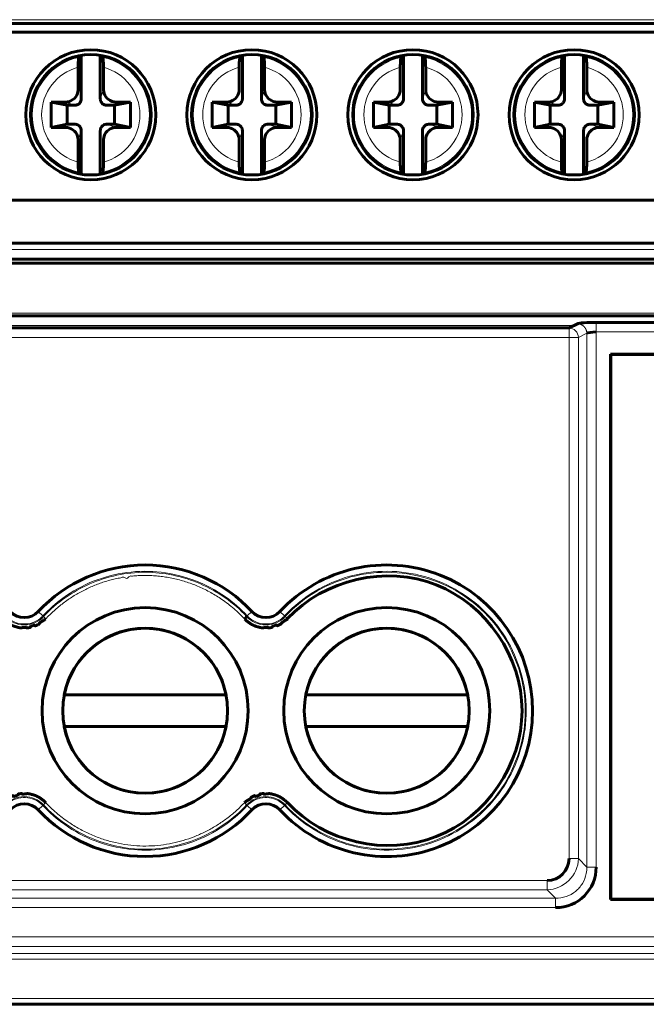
# Model space of a CAD drawing. Header units: millimetres. Extents: x 0 to 420, y 0 to 297.
# Tile 5 of 17: x 90 to 110, y 86 to 117. Entities that reach past the tile are written whole.
import ezdxf

# ---------------------------------------------------------------- set-up
doc = ezdxf.new("R2010")
doc.units = ezdxf.units.MM
doc.linetypes.add('K5LT_BASIC', pattern=[0])
doc.linetypes.add('K5LT_THIN', pattern=[0])
doc.layers.add('Системный слой', color=7, linetype='Continuous')

msp = doc.modelspace()

# ---------------------------------------------------------------- linework, layer by layer
at = {"layer": 'Системный слой', "color": 7, "linetype": 'K5LT_THIN', "lineweight": 18}
for p, q in [((54.257, 117.269), (126.345, 117.269)), ((54.257, 117.169), (126.345, 117.169)), ((93.031, 115.072), (92.931, 114.772)), ((98.111, 115.072), (98.011, 114.772)), ((103.191, 115.072), (103.091, 114.772)), ((108.271, 115.072), (108.171, 114.772)), ((91.831, 114.672), (92.131, 114.572)), ((96.911, 114.672), (97.211, 114.572)), ((101.991, 114.672), (102.291, 114.572)), ((107.071, 114.672), (107.371, 114.572)), ((93.431, 113.872), (93.131, 113.972)), ((98.511, 113.872), (98.211, 113.972)), ((103.591, 113.872), (103.291, 113.972)), ((108.671, 113.872), (108.371, 113.972)), ((92.231, 113.472), (92.331, 113.772)), ((97.311, 113.472), (97.411, 113.772)), ((102.391, 113.472), (102.491, 113.772)), ((107.471, 113.472), (107.571, 113.772)), ((54.531, 110.022), (125.651, 110.022)), ((54.489, 108.018), (126.112, 108.018)), ((62.808, 107.624), (107.861, 107.624)), ((107.712, 107.251), (107.712, 107.55)), ((108.568, 107.725), (108.568, 107.426)), ((108.568, 107.426), (108.568, 90.55)), ((131.127, 107.426), (108.568, 107.426)), ((107.712, 107.251), (62.959, 107.251)), ((108.007, 107.251), (107.712, 107.251)), ((107.712, 107.251), (107.712, 90.815)), ((108.273, 107.383), (108.007, 107.251)), ((108.007, 107.251), (108.007, 90.815)), ((108.273, 107.383), (108.273, 90.55)), ((90.976, 98.607), (91.122, 98.471)), ((91.122, 98.471), (91.144, 98.451)), ((91.144, 98.451), (91.208, 98.372)), ((97.543, 98.451), (97.565, 98.471)), ((97.565, 98.471), (97.711, 98.607)), ((98.742, 98.471), (98.596, 98.607)), ((98.764, 98.451), (98.742, 98.471)), ((98.837, 98.383), (98.764, 98.451)), ((91.209, 92.584), (91.144, 92.507)), ((97.543, 92.507), (97.479, 92.585)), ((98.764, 92.507), (98.833, 92.581)), ((91.122, 92.487), (90.976, 92.351)), ((91.144, 92.507), (91.122, 92.487)), ((97.565, 92.487), (97.543, 92.507)), ((97.711, 92.351), (97.565, 92.487)), ((98.596, 92.351), (98.742, 92.487)), ((98.742, 92.487), (98.764, 92.507)), ((107.712, 90.815), (108.007, 90.815)), ((108.007, 90.815), (108.273, 90.55)), ((108.273, 90.55), (108.568, 90.55)), ((107.022, 90.126), (64.079, 90.126)), ((107.022, 89.831), (107.022, 90.126)), ((107.022, 89.831), (64.079, 89.831)), ((107.288, 89.565), (107.022, 89.831)), ((107.288, 89.565), (63.821, 89.565)), ((107.288, 89.27), (107.288, 89.565)), ((107.288, 89.27), (63.821, 89.27)), ((61.831, 88.349), (126.108, 88.349)), ((61.831, 88.049), (126.108, 88.049)), ((126.386, 87.825), (63.524, 87.825)), ((126.386, 87.645), (63.524, 87.645)), ((127.115, 86.402), (62.726, 86.402))]:
    msp.add_line(p, q, dxfattribs=at)
at = {"layer": 'Системный слой', "color": 150, "linetype": 'K5LT_BASIC', "lineweight": 60, "true_color": 0x0080ff}
for p, q in [((54.267, 117.154), (126.335, 117.154)), ((54.531, 116.872), (125.651, 116.872)), ((92.331, 114.772), (92.331, 116.148)), ((92.931, 114.772), (92.931, 116.148)), ((97.411, 114.772), (97.411, 116.148)), ((98.011, 114.772), (98.011, 116.148)), ((102.491, 114.772), (102.491, 116.148)), ((103.091, 114.772), (103.091, 116.148)), ((107.571, 114.772), (107.571, 116.148)), ((108.171, 114.772), (108.171, 116.148)), ((92.231, 115.769), (92.231, 115.072)), ((93.031, 115.769), (93.031, 115.072)), ((97.311, 115.769), (97.311, 115.072)), ((98.111, 115.769), (98.111, 115.072)), ((102.391, 115.769), (102.391, 115.072)), ((103.191, 115.769), (103.191, 115.072)), ((107.471, 115.769), (107.471, 115.072)), ((108.271, 115.769), (108.271, 115.072)), ((91.881, 114.572), (91.381, 114.672)), ((91.381, 113.872), (91.381, 114.672)), ((91.381, 114.672), (91.831, 114.672)), ((91.881, 114.572), (91.881, 113.972)), ((92.131, 114.572), (91.881, 114.572)), ((93.381, 114.572), (93.131, 114.572)), ((93.381, 114.572), (93.881, 114.672)), ((93.381, 113.972), (93.381, 114.572)), ((93.881, 114.672), (93.431, 114.672)), ((93.881, 114.672), (93.881, 113.872)), ((96.461, 113.872), (96.461, 114.672)), ((96.961, 114.572), (96.461, 114.672)), ((96.461, 114.672), (96.911, 114.672)), ((97.211, 114.572), (96.961, 114.572)), ((96.961, 114.572), (96.961, 113.972)), ((98.461, 114.572), (98.211, 114.572)), ((98.461, 114.572), (98.961, 114.672)), ((98.461, 113.972), (98.461, 114.572)), ((98.961, 114.672), (98.511, 114.672)), ((98.961, 114.672), (98.961, 113.872)), ((102.041, 114.572), (101.541, 114.672)), ((101.541, 114.672), (101.991, 114.672)), ((101.541, 113.872), (101.541, 114.672)), ((102.041, 114.572), (102.041, 113.972)), ((102.291, 114.572), (102.041, 114.572)), ((103.541, 114.572), (103.291, 114.572)), ((103.541, 114.572), (104.041, 114.672)), ((103.541, 113.972), (103.541, 114.572)), ((104.041, 114.672), (103.591, 114.672)), ((104.041, 114.672), (104.041, 113.872)), ((107.121, 114.572), (106.621, 114.672)), ((106.621, 114.672), (107.071, 114.672)), ((106.621, 113.872), (106.621, 114.672)), ((107.371, 114.572), (107.121, 114.572)), ((107.121, 114.572), (107.121, 113.972)), ((108.621, 114.572), (108.371, 114.572)), ((108.621, 114.572), (109.121, 114.672)), ((108.621, 113.972), (108.621, 114.572)), ((109.121, 114.672), (108.671, 114.672)), ((109.121, 114.672), (109.121, 113.872)), ((91.881, 113.972), (91.381, 113.872)), ((91.881, 113.972), (92.131, 113.972)), ((93.131, 113.972), (93.381, 113.972)), ((93.381, 113.972), (93.881, 113.872)), ((96.961, 113.972), (96.461, 113.872)), ((96.961, 113.972), (97.211, 113.972)), ((98.211, 113.972), (98.461, 113.972)), ((98.461, 113.972), (98.961, 113.872)), ((102.041, 113.972), (101.541, 113.872)), ((102.041, 113.972), (102.291, 113.972)), ((103.291, 113.972), (103.541, 113.972)), ((103.541, 113.972), (104.041, 113.872)), ((107.121, 113.972), (106.621, 113.872)), ((107.121, 113.972), (107.371, 113.972)), ((108.371, 113.972), (108.621, 113.972)), ((108.621, 113.972), (109.121, 113.872)), ((91.381, 113.872), (91.831, 113.872)), ((92.331, 112.396), (92.331, 113.772)), ((92.931, 112.396), (92.931, 113.772)), ((93.881, 113.872), (93.431, 113.872)), ((96.461, 113.872), (96.911, 113.872)), ((97.411, 112.396), (97.411, 113.772)), ((98.011, 112.396), (98.011, 113.772)), ((98.961, 113.872), (98.511, 113.872)), ((101.541, 113.872), (101.991, 113.872)), ((102.491, 112.396), (102.491, 113.772)), ((103.091, 112.396), (103.091, 113.772)), ((104.041, 113.872), (103.591, 113.872)), ((106.621, 113.872), (107.071, 113.872)), ((107.571, 112.396), (107.571, 113.772)), ((108.171, 112.396), (108.171, 113.772)), ((109.121, 113.872), (108.671, 113.872)), ((92.231, 112.774), (92.231, 113.472)), ((93.031, 112.774), (93.031, 113.472)), ((97.311, 112.774), (97.311, 113.472)), ((98.111, 112.774), (98.111, 113.472)), ((102.391, 112.774), (102.391, 113.472)), ((103.191, 112.774), (103.191, 113.472)), ((107.471, 112.774), (107.471, 113.472)), ((108.271, 112.774), (108.271, 113.472)), ((92.298, 112.401), (92.257, 112.462)), ((93.004, 112.462), (92.963, 112.401)), ((97.378, 112.401), (97.337, 112.462)), ((98.084, 112.462), (98.043, 112.401)), ((102.458, 112.401), (102.417, 112.462)), ((103.164, 112.462), (103.123, 112.401)), ((107.538, 112.401), (107.497, 112.462)), ((108.244, 112.462), (108.203, 112.401)), ((125.651, 111.582), (54.531, 111.582)), ((54.531, 110.222), (125.651, 110.222)), ((125.651, 109.722), (54.531, 109.722)), ((54.489, 109.593), (126.112, 109.593)), ((54.489, 107.933), (126.112, 107.933)), ((107.712, 107.55), (62.959, 107.55)), ((107.977, 107.682), (107.712, 107.55)), ((131.127, 107.725), (108.568, 107.725)), ((109.016, 106.722), (109.028, 106.709)), ((109.016, 106.722), (126.216, 106.722)), ((109.016, 89.522), (109.016, 106.722)), ((109.028, 89.534), (109.028, 106.709)), ((109.028, 106.709), (126.204, 106.709)), ((96.895, 95.979), (91.792, 95.979)), ((104.515, 95.979), (99.412, 95.979)), ((91.792, 94.979), (96.895, 94.979)), ((99.412, 94.979), (104.515, 94.979)), ((109.016, 89.522), (109.028, 89.534)), ((126.216, 89.522), (109.016, 89.522)), ((126.204, 89.534), (109.028, 89.534)), ((93.318, 86.222), (78.511, 86.222)), ((91.656, 86.222), (90.9, 86.222)), ((96.364, 86.222), (93.317, 86.222)), ((93.401, 86.222), (93.48, 86.222)), ((93.432, 86.222), (93.48, 86.222)), ((93.458, 86.222), (94.154, 86.222)), ((93.48, 86.222), (93.603, 86.222)), ((93.68, 86.222), (93.845, 86.222)), ((93.874, 86.222), (94.102, 86.222)), ((95.546, 86.222), (95.529, 86.222)), ((95.807, 86.222), (95.579, 86.222)), ((95.996, 86.222), (95.836, 86.222)), ((96.026, 86.222), (95.911, 86.222)), ((95.996, 86.222), (95.911, 86.222)), ((96.002, 86.222), (96.201, 86.222)), ((96.28, 86.222), (96.021, 86.222)), ((105.145, 86.222), (96.364, 86.222)), ((96.364, 86.222), (96.364, 86.222)), ((97.813, 86.222), (97.03, 86.222)), ((99.276, 86.222), (98.52, 86.222)), ((104.62, 86.222), (104.356, 86.222)), ((104.792, 86.222), (104.356, 86.222)), ((105.145, 86.222), (104.65, 86.222)), ((104.829, 86.222), (104.792, 86.222)), ((104.818, 86.222), (105.1, 86.222)), ((111.17, 86.222), (105.145, 86.222)), ((105.433, 86.222), (105.145, 86.222)), ((105.431, 86.222), (105.436, 86.222))]:
    msp.add_line(p, q, dxfattribs=at)
for centre, radius in [((92.631, 114.272), 2.05), ((92.631, 114.272), 1.9), ((97.711, 114.272), 2.05), ((97.711, 114.272), 1.9), ((102.791, 114.272), 2.05), ((102.791, 114.272), 1.9), ((107.871, 114.272), 2.05), ((107.871, 114.272), 1.9), ((101.964, 95.479), 3.25), ((94.344, 95.479), 2.6), ((101.964, 95.479), 2.6)]:
    msp.add_circle(centre, radius, dxfattribs=at)
at = {"layer": 'Системный слой', "color": 7, "linetype": 'K5LT_THIN', "lineweight": 18}
for centre, radius, start, end in [((92.631, 114.272), 1.848, 101.6727, 258.3274), ((92.631, 114.272), 1.848, 0, 78.3274), ((97.711, 114.272), 1.848, 101.6727, 258.3274), ((97.711, 114.272), 1.848, 0, 78.3274), ((102.791, 114.272), 1.848, 101.6727, 258.3274), ((102.791, 114.272), 1.848, 0, 78.3274), ((107.871, 114.272), 1.848, 101.6727, 258.3274), ((107.871, 114.272), 1.848, 0, 78.3274), ((92.631, 114.272), 1.55, 104.9552, 255.0448), ((92.631, 114.272), 1.55, 284.9552, 75.0448), ((97.711, 114.272), 1.55, 104.9552, 255.0448), ((97.711, 114.272), 1.55, 284.9552, 75.0448), ((102.791, 114.272), 1.55, 104.9552, 255.0448), ((102.791, 114.272), 1.55, 284.9552, 75.0448), ((107.871, 114.272), 1.55, 104.9552, 255.0448), ((107.871, 114.272), 1.55, 284.9552, 75.0448), ((92.631, 114.272), 1.848, 281.6726, 0), ((97.711, 114.272), 1.848, 281.6726, 0), ((102.791, 114.272), 1.848, 281.6726, 0), ((107.871, 114.272), 1.848, 281.6726, 0)]:
    msp.add_arc(centre, radius, start, end, dxfattribs=at)
at = {"layer": 'Системный слой', "color": 150, "linetype": 'K5LT_BASIC', "lineweight": 60, "true_color": 0x0080ff}
for centre, radius, start, end in [((94.344, 95.479), 3.25, 0, 360), ((94.344, 95.479), 2.6, 90, 168.9125), ((94.344, 95.479), 2.6, 11.0875, 90), ((101.964, 95.479), 2.6, 90, 168.9125), ((101.964, 95.479), 2.6, 11.0875, 90), ((94.344, 95.479), 2.6, 191.0875, 348.9125), ((101.964, 95.479), 2.6, 191.0875, 348.9125)]:
    msp.add_arc(centre, radius, start, end, dxfattribs=at)
for points, knots in [([(92.257, 116.081), (92.265, 116.094), (92.279, 116.114), (92.292, 116.134), (92.298, 116.142)], [0, 0, 0, 0, 0.3333333, 0.5559628, 0.5559628, 0.5559628, 0.5559628]), ([(92.963, 116.142), (92.969, 116.134), (92.983, 116.114), (92.996, 116.094), (93.004, 116.081)], [0.4440273, 0.4440273, 0.4440273, 0.4440273, 0.6666667, 1, 1, 1, 1]), ([(97.337, 116.081), (97.345, 116.094), (97.359, 116.114), (97.372, 116.134), (97.378, 116.142)], [0, 0, 0, 0, 0.3333333, 0.5559628, 0.5559628, 0.5559628, 0.5559628]), ([(98.043, 116.142), (98.049, 116.134), (98.063, 116.114), (98.076, 116.094), (98.084, 116.081)], [0.4440273, 0.4440273, 0.4440273, 0.4440273, 0.6666667, 1, 1, 1, 1]), ([(102.417, 116.081), (102.425, 116.094), (102.439, 116.114), (102.452, 116.134), (102.458, 116.142)], [0, 0, 0, 0, 0.3333333, 0.5559628, 0.5559628, 0.5559628, 0.5559628]), ([(103.123, 116.142), (103.129, 116.134), (103.143, 116.114), (103.156, 116.094), (103.164, 116.081)], [0.4440273, 0.4440273, 0.4440273, 0.4440273, 0.6666667, 1, 1, 1, 1]), ([(107.497, 116.081), (107.505, 116.094), (107.519, 116.114), (107.532, 116.134), (107.538, 116.142)], [0, 0, 0, 0, 0.3333333, 0.5559628, 0.5559628, 0.5559628, 0.5559628]), ([(108.203, 116.142), (108.209, 116.134), (108.223, 116.114), (108.236, 116.094), (108.244, 116.081)], [0.4440273, 0.4440273, 0.4440273, 0.4440273, 0.6666667, 1, 1, 1, 1]), ([(92.231, 115.769), (92.231, 115.805), (92.231, 115.841), (92.232, 115.875), (92.234, 115.909), (92.235, 115.941), (92.238, 115.969), (92.24, 115.997), (92.243, 116.021), (92.246, 116.04), (92.248, 116.058), (92.252, 116.071), (92.255, 116.078), (92.256, 116.079), (92.256, 116.08), (92.257, 116.081)], [0, 0, 0, 0, 0.243126, 0.243126, 0.243126, 0.486333, 0.486333, 0.486333, 0.727968, 0.727968, 0.727968, 0.964492, 0.964492, 0.964492, 1, 1, 1, 1]), ([(93.004, 116.081), (93.008, 116.076), (93.011, 116.065), (93.014, 116.049), (93.017, 116.033), (93.02, 116.012), (93.022, 115.987), (93.024, 115.962), (93.026, 115.932), (93.028, 115.9), (93.029, 115.868), (93.03, 115.833), (93.03, 115.797), (93.031, 115.788), (93.031, 115.779), (93.031, 115.769)], [0, 0, 0, 0, 0.230946, 0.230946, 0.230946, 0.461609, 0.461609, 0.461609, 0.696555, 0.696555, 0.696555, 0.936937, 0.936937, 0.936937, 1, 1, 1, 1]), ([(97.311, 115.769), (97.311, 115.805), (97.311, 115.841), (97.312, 115.875), (97.314, 115.909), (97.315, 115.941), (97.318, 115.969), (97.32, 115.997), (97.323, 116.021), (97.326, 116.04), (97.328, 116.058), (97.332, 116.071), (97.335, 116.078), (97.336, 116.079), (97.336, 116.08), (97.337, 116.081)], [0, 0, 0, 0, 0.243126, 0.243126, 0.243126, 0.486333, 0.486333, 0.486333, 0.727968, 0.727968, 0.727968, 0.964492, 0.964492, 0.964492, 1, 1, 1, 1]), ([(98.084, 116.081), (98.088, 116.076), (98.091, 116.065), (98.094, 116.049), (98.097, 116.033), (98.1, 116.012), (98.102, 115.987), (98.104, 115.962), (98.106, 115.932), (98.108, 115.9), (98.109, 115.868), (98.11, 115.833), (98.11, 115.797), (98.111, 115.788), (98.111, 115.779), (98.111, 115.769)], [0, 0, 0, 0, 0.230946, 0.230946, 0.230946, 0.461609, 0.461609, 0.461609, 0.696555, 0.696555, 0.696555, 0.936937, 0.936937, 0.936937, 1, 1, 1, 1]), ([(102.391, 115.769), (102.391, 115.805), (102.391, 115.841), (102.392, 115.875), (102.394, 115.909), (102.395, 115.941), (102.398, 115.969), (102.4, 115.997), (102.403, 116.021), (102.406, 116.04), (102.408, 116.058), (102.412, 116.071), (102.415, 116.078), (102.416, 116.079), (102.416, 116.08), (102.417, 116.081)], [0, 0, 0, 0, 0.243126, 0.243126, 0.243126, 0.486333, 0.486333, 0.486333, 0.727968, 0.727968, 0.727968, 0.964492, 0.964492, 0.964492, 1, 1, 1, 1]), ([(103.164, 116.081), (103.168, 116.076), (103.171, 116.065), (103.174, 116.049), (103.177, 116.033), (103.18, 116.012), (103.182, 115.987), (103.184, 115.962), (103.186, 115.932), (103.188, 115.9), (103.189, 115.868), (103.19, 115.833), (103.19, 115.797), (103.191, 115.788), (103.191, 115.779), (103.191, 115.769)], [0, 0, 0, 0, 0.230946, 0.230946, 0.230946, 0.461609, 0.461609, 0.461609, 0.696555, 0.696555, 0.696555, 0.936937, 0.936937, 0.936937, 1, 1, 1, 1]), ([(107.471, 115.769), (107.471, 115.805), (107.471, 115.841), (107.472, 115.875), (107.474, 115.909), (107.475, 115.941), (107.478, 115.969), (107.48, 115.997), (107.483, 116.021), (107.486, 116.04), (107.488, 116.058), (107.492, 116.071), (107.495, 116.078), (107.496, 116.079), (107.496, 116.08), (107.497, 116.081)], [0, 0, 0, 0, 0.243126, 0.243126, 0.243126, 0.486333, 0.486333, 0.486333, 0.727968, 0.727968, 0.727968, 0.964492, 0.964492, 0.964492, 1, 1, 1, 1]), ([(108.244, 116.081), (108.248, 116.076), (108.251, 116.065), (108.254, 116.049), (108.257, 116.033), (108.26, 116.012), (108.262, 115.987), (108.264, 115.962), (108.266, 115.932), (108.268, 115.9), (108.269, 115.868), (108.27, 115.833), (108.27, 115.797), (108.271, 115.788), (108.271, 115.779), (108.271, 115.769)], [0, 0, 0, 0, 0.230946, 0.230946, 0.230946, 0.461609, 0.461609, 0.461609, 0.696555, 0.696555, 0.696555, 0.936937, 0.936937, 0.936937, 1, 1, 1, 1]), ([(92.231, 115.072), (92.231, 115.049), (92.222, 114.944), (92.132, 114.771), (91.958, 114.68), (91.853, 114.672), (91.831, 114.672)], [0, 0, 0, 0, 0.108781, 0.5, 0.891218, 1, 1, 1, 1]), ([(93.431, 114.672), (93.408, 114.672), (93.303, 114.68), (93.129, 114.771), (93.039, 114.944), (93.031, 115.049), (93.031, 115.072)], [0, 0, 0, 0, 0.108781, 0.5, 0.891219, 1, 1, 1, 1]), ([(97.311, 115.072), (97.311, 115.049), (97.302, 114.944), (97.212, 114.771), (97.038, 114.68), (96.933, 114.672), (96.911, 114.672)], [0, 0, 0, 0, 0.108781, 0.5, 0.891218, 1, 1, 1, 1]), ([(98.511, 114.672), (98.488, 114.672), (98.383, 114.68), (98.209, 114.771), (98.119, 114.944), (98.111, 115.049), (98.111, 115.072)], [0, 0, 0, 0, 0.108781, 0.5, 0.891219, 1, 1, 1, 1]), ([(102.391, 115.072), (102.391, 115.049), (102.382, 114.944), (102.292, 114.771), (102.118, 114.68), (102.013, 114.672), (101.991, 114.672)], [0, 0, 0, 0, 0.108781, 0.5, 0.891218, 1, 1, 1, 1]), ([(103.591, 114.672), (103.568, 114.672), (103.463, 114.68), (103.289, 114.771), (103.199, 114.944), (103.191, 115.049), (103.191, 115.072)], [0, 0, 0, 0, 0.108781, 0.5, 0.891219, 1, 1, 1, 1]), ([(107.471, 115.072), (107.471, 115.049), (107.462, 114.944), (107.372, 114.771), (107.198, 114.68), (107.093, 114.672), (107.071, 114.672)], [0, 0, 0, 0, 0.108781, 0.5, 0.891218, 1, 1, 1, 1]), ([(108.671, 114.672), (108.648, 114.672), (108.543, 114.68), (108.369, 114.771), (108.279, 114.944), (108.271, 115.049), (108.271, 115.072)], [0, 0, 0, 0, 0.108781, 0.5, 0.891219, 1, 1, 1, 1]), ([(92.131, 114.572), (92.142, 114.572), (92.194, 114.576), (92.281, 114.621), (92.326, 114.708), (92.331, 114.76), (92.331, 114.772)], [0, 0, 0, 0, 0.108781, 0.5, 0.891219, 1, 1, 1, 1]), ([(92.931, 114.772), (92.931, 114.76), (92.935, 114.708), (92.98, 114.621), (93.067, 114.576), (93.119, 114.572), (93.131, 114.572)], [0, 0, 0, 0, 0.10878, 0.5, 0.891219, 1, 1, 1, 1]), ([(97.211, 114.572), (97.222, 114.572), (97.274, 114.576), (97.361, 114.621), (97.406, 114.708), (97.411, 114.76), (97.411, 114.772)], [0, 0, 0, 0, 0.108781, 0.5, 0.891219, 1, 1, 1, 1]), ([(98.011, 114.772), (98.011, 114.76), (98.015, 114.708), (98.06, 114.621), (98.147, 114.576), (98.199, 114.572), (98.211, 114.572)], [0, 0, 0, 0, 0.10878, 0.5, 0.891219, 1, 1, 1, 1]), ([(102.291, 114.572), (102.302, 114.572), (102.354, 114.576), (102.441, 114.621), (102.486, 114.708), (102.491, 114.76), (102.491, 114.772)], [0, 0, 0, 0, 0.108781, 0.5, 0.891219, 1, 1, 1, 1]), ([(103.091, 114.772), (103.091, 114.76), (103.095, 114.708), (103.14, 114.621), (103.227, 114.576), (103.279, 114.572), (103.291, 114.572)], [0, 0, 0, 0, 0.10878, 0.5, 0.891219, 1, 1, 1, 1]), ([(107.371, 114.572), (107.382, 114.572), (107.434, 114.576), (107.521, 114.621), (107.566, 114.708), (107.571, 114.76), (107.571, 114.772)], [0, 0, 0, 0, 0.108781, 0.5, 0.891219, 1, 1, 1, 1]), ([(108.171, 114.772), (108.171, 114.76), (108.175, 114.708), (108.22, 114.621), (108.307, 114.576), (108.359, 114.572), (108.371, 114.572)], [0, 0, 0, 0, 0.10878, 0.5, 0.891219, 1, 1, 1, 1]), ([(92.331, 113.772), (92.331, 113.783), (92.326, 113.835), (92.281, 113.922), (92.194, 113.967), (92.142, 113.972), (92.131, 113.972)], [0, 0, 0, 0, 0.10878, 0.5, 0.891219, 1, 1, 1, 1]), ([(93.131, 113.972), (93.119, 113.972), (93.067, 113.967), (92.98, 113.922), (92.935, 113.835), (92.931, 113.783), (92.931, 113.772)], [0, 0, 0, 0, 0.108781, 0.5, 0.891219, 1, 1, 1, 1]), ([(97.411, 113.772), (97.411, 113.783), (97.406, 113.835), (97.361, 113.922), (97.274, 113.967), (97.222, 113.972), (97.211, 113.972)], [0, 0, 0, 0, 0.10878, 0.5, 0.891219, 1, 1, 1, 1]), ([(98.211, 113.972), (98.199, 113.972), (98.147, 113.967), (98.06, 113.922), (98.015, 113.835), (98.011, 113.783), (98.011, 113.772)], [0, 0, 0, 0, 0.108781, 0.5, 0.891219, 1, 1, 1, 1]), ([(102.491, 113.772), (102.491, 113.783), (102.486, 113.835), (102.441, 113.922), (102.354, 113.967), (102.302, 113.972), (102.291, 113.972)], [0, 0, 0, 0, 0.10878, 0.5, 0.891219, 1, 1, 1, 1]), ([(103.291, 113.972), (103.279, 113.972), (103.227, 113.967), (103.14, 113.922), (103.095, 113.835), (103.091, 113.783), (103.091, 113.772)], [0, 0, 0, 0, 0.108781, 0.5, 0.891219, 1, 1, 1, 1]), ([(107.571, 113.772), (107.571, 113.783), (107.566, 113.835), (107.521, 113.922), (107.434, 113.967), (107.382, 113.972), (107.371, 113.972)], [0, 0, 0, 0, 0.10878, 0.5, 0.891219, 1, 1, 1, 1]), ([(108.371, 113.972), (108.359, 113.972), (108.307, 113.967), (108.22, 113.922), (108.175, 113.835), (108.171, 113.783), (108.171, 113.772)], [0, 0, 0, 0, 0.108781, 0.5, 0.891219, 1, 1, 1, 1]), ([(91.831, 113.872), (91.853, 113.872), (91.958, 113.863), (92.132, 113.773), (92.222, 113.599), (92.231, 113.495), (92.231, 113.472)], [0, 0, 0, 0, 0.108781, 0.5, 0.891219, 1, 1, 1, 1]), ([(93.031, 113.472), (93.031, 113.495), (93.039, 113.599), (93.129, 113.773), (93.303, 113.863), (93.408, 113.872), (93.431, 113.872)], [0, 0, 0, 0, 0.108781, 0.5, 0.891218, 1, 1, 1, 1]), ([(96.911, 113.872), (96.933, 113.872), (97.038, 113.863), (97.212, 113.773), (97.302, 113.599), (97.311, 113.495), (97.311, 113.472)], [0, 0, 0, 0, 0.108781, 0.5, 0.891219, 1, 1, 1, 1]), ([(98.111, 113.472), (98.111, 113.495), (98.119, 113.599), (98.209, 113.773), (98.383, 113.863), (98.488, 113.872), (98.511, 113.872)], [0, 0, 0, 0, 0.108781, 0.5, 0.891218, 1, 1, 1, 1]), ([(101.991, 113.872), (102.013, 113.872), (102.118, 113.863), (102.292, 113.773), (102.382, 113.599), (102.391, 113.495), (102.391, 113.472)], [0, 0, 0, 0, 0.108781, 0.5, 0.891219, 1, 1, 1, 1]), ([(103.191, 113.472), (103.191, 113.495), (103.199, 113.599), (103.289, 113.773), (103.463, 113.863), (103.568, 113.872), (103.591, 113.872)], [0, 0, 0, 0, 0.108781, 0.5, 0.891218, 1, 1, 1, 1]), ([(107.071, 113.872), (107.093, 113.872), (107.198, 113.863), (107.372, 113.773), (107.462, 113.599), (107.471, 113.495), (107.471, 113.472)], [0, 0, 0, 0, 0.108781, 0.5, 0.891219, 1, 1, 1, 1]), ([(108.271, 113.472), (108.271, 113.495), (108.279, 113.599), (108.369, 113.773), (108.543, 113.863), (108.648, 113.872), (108.671, 113.872)], [0, 0, 0, 0, 0.108781, 0.5, 0.891218, 1, 1, 1, 1]), ([(92.257, 112.462), (92.253, 112.467), (92.25, 112.478), (92.247, 112.494), (92.244, 112.51), (92.241, 112.532), (92.239, 112.557), (92.237, 112.582), (92.235, 112.612), (92.233, 112.643), (92.232, 112.676), (92.231, 112.711), (92.231, 112.746), (92.231, 112.755), (92.231, 112.765), (92.231, 112.774)], [0, 0, 0, 0, 0.230938, 0.230938, 0.230938, 0.461599, 0.461599, 0.461599, 0.696543, 0.696543, 0.696543, 0.936924, 0.936924, 0.936924, 1, 1, 1, 1]), ([(93.031, 112.774), (93.031, 112.738), (93.03, 112.702), (93.029, 112.668), (93.028, 112.634), (93.026, 112.602), (93.024, 112.574), (93.021, 112.546), (93.019, 112.522), (93.016, 112.504), (93.013, 112.485), (93.009, 112.472), (93.006, 112.465), (93.005, 112.464), (93.005, 112.463), (93.004, 112.462)], [0, 0, 0, 0, 0.243127, 0.243127, 0.243127, 0.486334, 0.486334, 0.486334, 0.727969, 0.727969, 0.727969, 0.964494, 0.964494, 0.964494, 1, 1, 1, 1]), ([(97.337, 112.462), (97.333, 112.467), (97.33, 112.478), (97.327, 112.494), (97.324, 112.51), (97.321, 112.532), (97.319, 112.557), (97.317, 112.582), (97.315, 112.612), (97.313, 112.643), (97.312, 112.676), (97.311, 112.711), (97.311, 112.746), (97.311, 112.755), (97.311, 112.765), (97.311, 112.774)], [0, 0, 0, 0, 0.230938, 0.230938, 0.230938, 0.461599, 0.461599, 0.461599, 0.696543, 0.696543, 0.696543, 0.936924, 0.936924, 0.936924, 1, 1, 1, 1]), ([(98.111, 112.774), (98.111, 112.738), (98.11, 112.702), (98.109, 112.668), (98.108, 112.634), (98.106, 112.602), (98.104, 112.574), (98.101, 112.546), (98.099, 112.522), (98.096, 112.504), (98.093, 112.485), (98.089, 112.472), (98.086, 112.465), (98.085, 112.464), (98.085, 112.463), (98.084, 112.462)], [0, 0, 0, 0, 0.243127, 0.243127, 0.243127, 0.486334, 0.486334, 0.486334, 0.727969, 0.727969, 0.727969, 0.964494, 0.964494, 0.964494, 1, 1, 1, 1]), ([(102.417, 112.462), (102.413, 112.467), (102.41, 112.478), (102.407, 112.494), (102.404, 112.51), (102.401, 112.532), (102.399, 112.557), (102.397, 112.582), (102.395, 112.612), (102.393, 112.643), (102.392, 112.676), (102.391, 112.711), (102.391, 112.746), (102.391, 112.755), (102.391, 112.765), (102.391, 112.774)], [0, 0, 0, 0, 0.230938, 0.230938, 0.230938, 0.461599, 0.461599, 0.461599, 0.696543, 0.696543, 0.696543, 0.936924, 0.936924, 0.936924, 1, 1, 1, 1]), ([(103.191, 112.774), (103.191, 112.738), (103.19, 112.702), (103.189, 112.668), (103.188, 112.634), (103.186, 112.602), (103.184, 112.574), (103.181, 112.546), (103.179, 112.522), (103.176, 112.504), (103.173, 112.485), (103.169, 112.472), (103.166, 112.465), (103.165, 112.464), (103.165, 112.463), (103.164, 112.462)], [0, 0, 0, 0, 0.243127, 0.243127, 0.243127, 0.486334, 0.486334, 0.486334, 0.727969, 0.727969, 0.727969, 0.964494, 0.964494, 0.964494, 1, 1, 1, 1]), ([(107.497, 112.462), (107.493, 112.467), (107.49, 112.478), (107.487, 112.494), (107.484, 112.51), (107.481, 112.532), (107.479, 112.557), (107.477, 112.582), (107.475, 112.612), (107.473, 112.643), (107.472, 112.676), (107.471, 112.711), (107.471, 112.746), (107.471, 112.755), (107.471, 112.765), (107.471, 112.774)], [0, 0, 0, 0, 0.230938, 0.230938, 0.230938, 0.461599, 0.461599, 0.461599, 0.696543, 0.696543, 0.696543, 0.936924, 0.936924, 0.936924, 1, 1, 1, 1]), ([(108.271, 112.774), (108.271, 112.738), (108.27, 112.702), (108.269, 112.668), (108.268, 112.634), (108.266, 112.602), (108.264, 112.574), (108.261, 112.546), (108.259, 112.522), (108.256, 112.504), (108.253, 112.485), (108.249, 112.472), (108.246, 112.465), (108.245, 112.464), (108.245, 112.463), (108.244, 112.462)], [0, 0, 0, 0, 0.243127, 0.243127, 0.243127, 0.486334, 0.486334, 0.486334, 0.727969, 0.727969, 0.727969, 0.964494, 0.964494, 0.964494, 1, 1, 1, 1]), ([(98.596, 98.607), (99.881, 99.989), (101.887, 100.448), (105.406, 99.064), (106.563, 97.361), (106.557, 93.581), (105.397, 91.883), (101.866, 90.508), (99.873, 90.976), (98.596, 92.351)], [0, 0, 0, 0, 0.25, 0.25, 0.5, 0.5, 0.75, 0.75, 1, 1, 1, 1]), ([(90.976, 98.607), (91.84, 99.537), (93.064, 100.075), (95.625, 100.075), (96.847, 99.537), (97.711, 98.607)], [0, 0, 0, 0, 0.5, 0.5, 1, 1, 1, 1]), ([(98.837, 98.383), (99.994, 99.627), (101.94, 100.071), (105.107, 98.828), (106.231, 97.18), (106.23, 93.778), (105.107, 92.13), (101.94, 90.886), (99.994, 91.33), (98.833, 92.581)], [0, 0, 0, 0, 0.25, 0.25, 0.5, 0.5, 0.75, 0.75, 1, 1, 1, 1]), ([(97.483, 98.368), (97.49, 98.377), (97.501, 98.391), (97.516, 98.409), (97.527, 98.423), (97.537, 98.435), (97.542, 98.444), (97.544, 98.448), (97.543, 98.45), (97.543, 98.451)], [0, 0, 0, 0, 2.421486, 3.494164, 4.822513, 6.407474, 7.859494, 8.919233, 10, 10, 10, 10]), ([(89.863, 98.368), (89.868, 98.364), (89.878, 98.354), (89.893, 98.34), (89.907, 98.325), (89.925, 98.315), (89.941, 98.301), (89.957, 98.288), (89.973, 98.276), (89.989, 98.264), (90.006, 98.252), (90.023, 98.24), (90.04, 98.229), (90.055, 98.217), (90.073, 98.207), (90.091, 98.197), (90.109, 98.188), (90.126, 98.179), (90.144, 98.17), (90.162, 98.162), (90.181, 98.155), (90.199, 98.148), (90.218, 98.141), (90.237, 98.135), (90.255, 98.13), (90.274, 98.125), (90.293, 98.12), (90.313, 98.118), (90.331, 98.106), (90.35, 98.104), (90.37, 98.099), (90.389, 98.096), (90.409, 98.093), (90.429, 98.092), (90.449, 98.083), (90.47, 98.106), (90.489, 98.1), (90.51, 98.103), (90.53, 98.103), (90.55, 98.106), (90.571, 98.105), (90.589, 98.119), (90.616, 98.079), (90.636, 98.093), (90.657, 98.093), (90.678, 98.095), (90.698, 98.103), (90.723, 98.093), (90.73, 98.15), (90.754, 98.142), (90.774, 98.152), (90.794, 98.157), (90.814, 98.166), (90.836, 98.169), (90.85, 98.191), (90.892, 98.144), (90.907, 98.167), (90.935, 98.174), (90.965, 98.195), (91.008, 98.203), (91.021, 98.268), (91.064, 98.276), (91.098, 98.3), (91.134, 98.321), (91.169, 98.344), (91.192, 98.359), (91.203, 98.367)], [0, 0, 0, 0, 0.028366, 0.056732, 0.085098, 0.113464, 0.14183, 0.170197, 0.198563, 0.226929, 0.255295, 0.283661, 0.312027, 0.340393, 0.368759, 0.397125, 0.425491, 0.453857, 0.482223, 0.51059, 0.538956, 0.567322, 0.595688, 0.624054, 0.65242, 0.680786, 0.708771, 0.736755, 0.764739, 0.792724, 0.820708, 0.848693, 0.876677, 0.904662, 0.932646, 0.96063, 0.988615, 1.016599, 1.044584, 1.072568, 1.100553, 1.128537, 1.156522, 1.184506, 1.21249, 1.240475, 1.268459, 1.296444, 1.324428, 1.352413, 1.380397, 1.408382, 1.436366, 1.46435, 1.492335, 1.520319, 1.548304, 1.576288, 1.629252, 1.682216, 1.73518, 1.788144, 1.841108, 1.894072, 1.947036, 2, 2, 2, 2]), ([(97.483, 98.368), (97.488, 98.364), (97.498, 98.354), (97.513, 98.34), (97.527, 98.325), (97.546, 98.315), (97.561, 98.301), (97.577, 98.288), (97.594, 98.276), (97.61, 98.263), (97.627, 98.251), (97.643, 98.24), (97.661, 98.229), (97.676, 98.216), (97.694, 98.207), (97.712, 98.197), (97.73, 98.187), (97.748, 98.178), (97.766, 98.17), (97.79, 98.159), (97.815, 98.149), (97.839, 98.14), (97.858, 98.134), (97.877, 98.129), (97.896, 98.124), (97.915, 98.119), (97.935, 98.117), (97.953, 98.105), (97.972, 98.103), (97.992, 98.099), (98.012, 98.096), (98.031, 98.092), (98.051, 98.092), (98.072, 98.083), (98.092, 98.105), (98.112, 98.1), (98.132, 98.102), (98.152, 98.103), (98.172, 98.105), (98.193, 98.105), (98.212, 98.118), (98.239, 98.08), (98.258, 98.093), (98.28, 98.093), (98.301, 98.096), (98.321, 98.103), (98.346, 98.093), (98.353, 98.15), (98.377, 98.142), (98.396, 98.152), (98.417, 98.158), (98.437, 98.166), (98.459, 98.17), (98.473, 98.192), (98.516, 98.145), (98.531, 98.169), (98.56, 98.176), (98.591, 98.198), (98.638, 98.208), (98.649, 98.272), (98.694, 98.282), (98.731, 98.308), (98.766, 98.332), (98.809, 98.35), (98.831, 98.368), (98.84, 98.38)], [0, 0, 0, 0, 0.028093, 0.056187, 0.08428, 0.112374, 0.140467, 0.16856, 0.196654, 0.224747, 0.25284, 0.280934, 0.309027, 0.337121, 0.365214, 0.393307, 0.421401, 0.449494, 0.477587, 0.505681, 0.561868, 0.589961, 0.618054, 0.646148, 0.674241, 0.70194, 0.729639, 0.757338, 0.785037, 0.812736, 0.840435, 0.868135, 0.895834, 0.923533, 0.951232, 0.978931, 1.00663, 1.034329, 1.062028, 1.089727, 1.117426, 1.145125, 1.172824, 1.200523, 1.228222, 1.255921, 1.28362, 1.311319, 1.339018, 1.366718, 1.394417, 1.422116, 1.449815, 1.477514, 1.505213, 1.532912, 1.560611, 1.615535, 1.670458, 1.725382, 1.780305, 1.835229, 1.890153, 1.945076, 2, 2, 2, 2]), ([(91.204, 92.589), (91.199, 92.594), (91.189, 92.603), (91.174, 92.618), (91.16, 92.633), (91.142, 92.643), (91.127, 92.657), (91.11, 92.669), (91.094, 92.682), (91.078, 92.694), (91.061, 92.706), (91.045, 92.717), (91.027, 92.728), (91.012, 92.741), (90.994, 92.75), (90.976, 92.76), (90.959, 92.769), (90.941, 92.778), (90.923, 92.787), (90.905, 92.795), (90.886, 92.803), (90.868, 92.81), (90.849, 92.816), (90.831, 92.822), (90.812, 92.828), (90.793, 92.833), (90.774, 92.838), (90.754, 92.84), (90.737, 92.852), (90.717, 92.854), (90.697, 92.858), (90.678, 92.861), (90.658, 92.865), (90.638, 92.866), (90.618, 92.874), (90.598, 92.851), (90.578, 92.857), (90.558, 92.855), (90.537, 92.854), (90.517, 92.852), (90.497, 92.853), (90.478, 92.839), (90.451, 92.878), (90.432, 92.865), (90.41, 92.865), (90.389, 92.862), (90.369, 92.855), (90.344, 92.865), (90.337, 92.807), (90.313, 92.815), (90.294, 92.805), (90.273, 92.8), (90.253, 92.792), (90.231, 92.789), (90.217, 92.766), (90.175, 92.814), (90.16, 92.79), (90.132, 92.784), (90.103, 92.763), (90.059, 92.755), (90.046, 92.689), (90.003, 92.682), (89.969, 92.657), (89.933, 92.637), (89.898, 92.614), (89.875, 92.598), (89.864, 92.59)], [0, 0, 0, 0, 0.028366, 0.056732, 0.085098, 0.113464, 0.14183, 0.170197, 0.198563, 0.226929, 0.255295, 0.283661, 0.312027, 0.340393, 0.368759, 0.397125, 0.425491, 0.453857, 0.482223, 0.51059, 0.538956, 0.567322, 0.595688, 0.624054, 0.65242, 0.680786, 0.70877, 0.736755, 0.764739, 0.792724, 0.820708, 0.848693, 0.876677, 0.904662, 0.932646, 0.96063, 0.988615, 1.016599, 1.044584, 1.072568, 1.100553, 1.128537, 1.156522, 1.184506, 1.21249, 1.240475, 1.268459, 1.296444, 1.324428, 1.352413, 1.380397, 1.408382, 1.436366, 1.46435, 1.492335, 1.520319, 1.548304, 1.576288, 1.629252, 1.682216, 1.73518, 1.788144, 1.841108, 1.894072, 1.947036, 2, 2, 2, 2]), ([(98.824, 92.589), (98.819, 92.594), (98.809, 92.604), (98.794, 92.618), (98.78, 92.633), (98.761, 92.643), (98.746, 92.657), (98.73, 92.669), (98.714, 92.682), (98.697, 92.694), (98.681, 92.706), (98.664, 92.718), (98.647, 92.728), (98.631, 92.741), (98.613, 92.751), (98.596, 92.76), (98.578, 92.77), (98.56, 92.779), (98.542, 92.787), (98.524, 92.795), (98.506, 92.803), (98.488, 92.81), (98.469, 92.816), (98.45, 92.822), (98.431, 92.828), (98.412, 92.833), (98.393, 92.838), (98.374, 92.84), (98.356, 92.852), (98.336, 92.854), (98.317, 92.858), (98.297, 92.861), (98.278, 92.865), (98.258, 92.866), (98.237, 92.874), (98.217, 92.851), (98.197, 92.857), (98.177, 92.855), (98.157, 92.854), (98.137, 92.852), (98.116, 92.853), (98.097, 92.839), (98.071, 92.878), (98.051, 92.865), (98.03, 92.865), (98.008, 92.862), (97.988, 92.855), (97.963, 92.865), (97.956, 92.807), (97.932, 92.815), (97.913, 92.805), (97.893, 92.8), (97.873, 92.792), (97.851, 92.789), (97.837, 92.766), (97.795, 92.814), (97.78, 92.79), (97.752, 92.783), (97.722, 92.763), (97.679, 92.755), (97.666, 92.689), (97.623, 92.682), (97.589, 92.657), (97.553, 92.637), (97.518, 92.614), (97.495, 92.598), (97.484, 92.59)], [0, 0, 0, 0, 0.028374, 0.056747, 0.085121, 0.113495, 0.141868, 0.170242, 0.198616, 0.22699, 0.255363, 0.283737, 0.312111, 0.340484, 0.368858, 0.397232, 0.425605, 0.453979, 0.482353, 0.510726, 0.5391, 0.567474, 0.595848, 0.624221, 0.652595, 0.680969, 0.708961, 0.736953, 0.764946, 0.792938, 0.820931, 0.848923, 0.876915, 0.904908, 0.9329, 0.960892, 0.988885, 1.016877, 1.04487, 1.072862, 1.100854, 1.128847, 1.156839, 1.184832, 1.212824, 1.240816, 1.268809, 1.296801, 1.324793, 1.352786, 1.380778, 1.408771, 1.436763, 1.464755, 1.492748, 1.52074, 1.548733, 1.576725, 1.629634, 1.682544, 1.735453, 1.788362, 1.841272, 1.894181, 1.947091, 2, 2, 2, 2]), ([(97.711, 92.351), (96.847, 91.42), (95.623, 90.882), (93.062, 90.882), (91.84, 91.421), (90.976, 92.351)], [0, 0, 0, 0, 0.5, 0.5, 1, 1, 1, 1])]:
    msp.add_open_spline(points, degree=3, knots=knots, dxfattribs=at)
at = {"layer": 'Системный слой', "color": 7, "linetype": 'K5LT_THIN', "lineweight": 18}
for points in [[(107.712, 107.55), (107.865, 107.548), (108.005, 107.406), (108.007, 107.251)], [(91.144, 98.451), (91.551, 98.889), (92.555, 99.587), (94.344, 99.975), (96.133, 99.587), (97.136, 98.889), (97.543, 98.451)], [(97.543, 92.507), (97.136, 92.068), (96.133, 91.37), (94.344, 90.983), (92.555, 91.37), (91.551, 92.068), (91.144, 92.507)], [(108.007, 90.815), (108.003, 90.298), (107.539, 89.835), (107.022, 89.831)]]:
    msp.add_open_spline(points, degree=3, dxfattribs=at)
at = {"layer": 'Системный слой', "color": 150, "linetype": 'K5LT_BASIC', "lineweight": 60, "true_color": 0x0080ff}
for points in [[(108.568, 107.725), (108.288, 107.726), (108.021, 107.706), (107.977, 107.682)], [(108.568, 107.426), (108.428, 107.412), (108.297, 107.397), (108.273, 107.383)], [(90.091, 98.607), (90.328, 98.352), (90.735, 98.348), (90.976, 98.607)], [(97.711, 98.607), (97.948, 98.352), (98.355, 98.348), (98.596, 98.607)], [(90.976, 92.351), (90.739, 92.606), (90.332, 92.61), (90.091, 92.351)], [(98.596, 92.351), (98.359, 92.606), (97.952, 92.61), (97.711, 92.351)], [(107.022, 90.126), (107.403, 90.126), (107.712, 90.429), (107.712, 90.815)], [(108.568, 90.55), (108.568, 89.838), (108.002, 89.27), (107.288, 89.27)]]:
    msp.add_open_spline(points, degree=3, dxfattribs=at)
at = {"layer": 'Системный слой', "color": 7, "linetype": 'K5LT_THIN', "lineweight": 18}
msp.add_rational_spline([(107.977, 107.682), (108.058, 107.68), (108.13, 107.647), (108.184, 107.592), (108.239, 107.538), (108.271, 107.465), (108.273, 107.383)], [1.00088361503, 1.00911188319, 1.0748066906, 1.19796803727, 1.07480681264, 1.00911201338, 1.00088363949], degree=3, knots=[0, 0, 0, 0, 0.5, 0.5, 0.5, 1, 1, 1, 1], dxfattribs=at)
for points, knots in [([(91.122, 98.471), (91.314, 98.677), (91.8, 99.108), (92.691, 99.602), (93.758, 99.882), (94.86, 99.891), (95.93, 99.627), (96.85, 99.137), (97.358, 98.694), (97.565, 98.471)], [0.0000001, 0.0000001, 0.0000001, 0.0000001, 0.1166589, 0.2682368, 0.4197311, 0.570685, 0.7221539, 0.8736645, 1, 1, 1, 1]), ([(91.203, 98.367), (91.288, 98.46), (91.468, 98.637), (91.759, 98.877), (92.015, 99.053), (92.226, 99.179), (92.387, 99.266), (92.551, 99.346), (92.717, 99.419), (92.857, 99.473), (92.97, 99.514), (93.056, 99.542), (93.141, 99.568), (93.227, 99.593), (93.314, 99.616), (93.402, 99.637), (93.49, 99.658), (93.579, 99.668), (93.667, 99.714), (93.765, 99.615), (93.849, 99.74), (93.943, 99.72), (94.035, 99.736), (94.128, 99.739), (94.222, 99.744), (94.317, 99.745), (94.412, 99.745), (94.508, 99.742), (94.604, 99.737), (94.732, 99.728), (94.894, 99.71), (95.088, 99.679), (95.282, 99.639), (95.476, 99.59), (95.733, 99.512), (96.049, 99.391), (96.417, 99.21), (96.787, 98.982), (97.148, 98.705), (97.376, 98.484), (97.483, 98.368)], [0, 0, 0, 0, 0.110344, 0.220688, 0.331031, 0.386203, 0.441375, 0.496547, 0.551719, 0.606891, 0.634477, 0.662063, 0.68923, 0.716398, 0.743565, 0.770733, 0.797901, 0.825068, 0.852236, 0.879403, 0.906571, 0.933739, 0.960906, 0.988074, 1.015241, 1.042409, 1.069577, 1.096744, 1.123912, 1.15108, 1.205415, 1.25975, 1.314085, 1.36842, 1.422756, 1.531426, 1.640097, 1.748767, 1.874383, 2, 2, 2, 2]), ([(98.742, 98.471), (98.956, 98.701), (99.498, 99.172), (100.497, 99.681), (101.679, 99.921), (102.881, 99.834), (104.016, 99.428), (105, 98.733), (105.761, 97.801), (106.244, 96.699), (106.415, 95.506), (106.258, 94.312), (105.789, 93.204), (105.04, 92.262), (104.065, 91.555), (102.935, 91.135), (101.733, 91.034), (100.551, 91.258), (99.529, 91.763), (98.97, 92.242), (98.742, 92.487)], [0, 0, 0, 0, 0.0448133, 0.1016469, 0.1583758, 0.215187, 0.2719197, 0.3287101, 0.3853119, 0.441949, 0.4987063, 0.5554559, 0.6120961, 0.668697, 0.7254914, 0.7822207, 0.8390189, 0.8957874, 0.952304, 1, 1, 1, 1]), ([(98.764, 98.451), (99.357, 99.089), (100.934, 99.998), (103.658, 99.793), (105.794, 98.089), (106.599, 95.479), (105.794, 92.868), (103.658, 91.164), (100.934, 90.96), (99.357, 91.869), (98.764, 92.507)], [0, 0, 0, 0, 0.125, 0.25, 0.375, 0.5, 0.625, 0.75, 0.875, 1, 1, 1, 1]), ([(89.923, 98.451), (90.079, 98.283), (90.534, 98.086), (90.989, 98.283), (91.144, 98.451)], [0.0000002, 0.0000002, 0.0000002, 0.0000002, 0.5, 0.9999998, 0.9999998, 0.9999998, 0.9999998]), ([(89.945, 98.471), (89.972, 98.442), (90.072, 98.349), (90.279, 98.237), (90.571, 98.197), (90.858, 98.264), (91.034, 98.38), (91.112, 98.46), (91.122, 98.471)], [0, 0, 0, 0, 0.089212, 0.308539, 0.52758, 0.746669, 0.965774, 1, 1, 1, 1]), ([(97.543, 98.451), (97.699, 98.283), (98.154, 98.086), (98.609, 98.283), (98.764, 98.451)], [0.0000002, 0.0000002, 0.0000002, 0.0000002, 0.5, 0.9999998, 0.9999998, 0.9999998, 0.9999998]), ([(97.565, 98.471), (97.592, 98.442), (97.692, 98.349), (97.899, 98.237), (98.191, 98.197), (98.478, 98.264), (98.654, 98.38), (98.732, 98.46), (98.742, 98.471)], [0, 0, 0, 0, 0.089212, 0.308539, 0.52758, 0.746669, 0.965774, 1, 1, 1, 1]), ([(91.144, 92.507), (90.989, 92.674), (90.534, 92.872), (90.079, 92.674), (89.923, 92.507)], [0.0000002, 0.0000002, 0.0000002, 0.0000002, 0.5, 0.9999998, 0.9999998, 0.9999998, 0.9999998]), ([(91.122, 92.487), (91.095, 92.515), (90.995, 92.608), (90.788, 92.72), (90.496, 92.76), (90.21, 92.694), (90.034, 92.577), (89.955, 92.498), (89.945, 92.487)], [0, 0, 0, 0, 0.089212, 0.308539, 0.52758, 0.746669, 0.965774, 1, 1, 1, 1]), ([(97.484, 92.59), (97.399, 92.498), (97.219, 92.32), (96.928, 92.08), (96.621, 91.869), (96.301, 91.688), (95.972, 91.535), (95.635, 91.412), (95.288, 91.316), (94.811, 91.226), (94.31, 91.199), (93.794, 91.243), (93.405, 91.313), (93.018, 91.422), (92.638, 91.567), (92.27, 91.748), (91.901, 91.975), (91.539, 92.253), (91.311, 92.473), (91.204, 92.589)], [0, 0, 0, 0, 0.110344, 0.220688, 0.331031, 0.441375, 0.551719, 0.662063, 0.770733, 0.879403, 1.096744, 1.205415, 1.314085, 1.422756, 1.531426, 1.640097, 1.748767, 1.874383, 2, 2, 2, 2]), ([(98.764, 92.507), (98.609, 92.674), (98.154, 92.872), (97.699, 92.674), (97.543, 92.507)], [0, 0, 0, 0, 0.5, 0.9999998, 0.9999998, 0.9999998, 0.9999998]), ([(98.742, 92.487), (98.715, 92.515), (98.615, 92.608), (98.408, 92.72), (98.116, 92.76), (97.83, 92.694), (97.654, 92.577), (97.575, 92.498), (97.565, 92.487)], [0, 0, 0, 0, 0.089212, 0.308539, 0.52758, 0.746669, 0.965774, 1, 1, 1, 1]), ([(97.565, 92.487), (97.374, 92.281), (96.888, 91.849), (95.996, 91.356), (94.929, 91.075), (93.827, 91.067), (92.757, 91.33), (91.837, 91.82), (91.329, 92.264), (91.122, 92.487)], [0.0000001, 0.0000001, 0.0000001, 0.0000001, 0.1166589, 0.2682368, 0.4197311, 0.570685, 0.7221539, 0.8736645, 1, 1, 1, 1]), ([(108.273, 90.55), (108.273, 90.483), (108.257, 90.302), (108.152, 90.025), (107.928, 89.766), (107.628, 89.601), (107.402, 89.564), (107.288, 89.565)], [0, 0, 0, 0, 0.129151, 0.347876, 0.564244, 0.781348, 1, 1, 1, 1])]:
    msp.add_open_spline(points, degree=3, knots=knots, dxfattribs=at)

doc.saveas('drawing.dxf')
